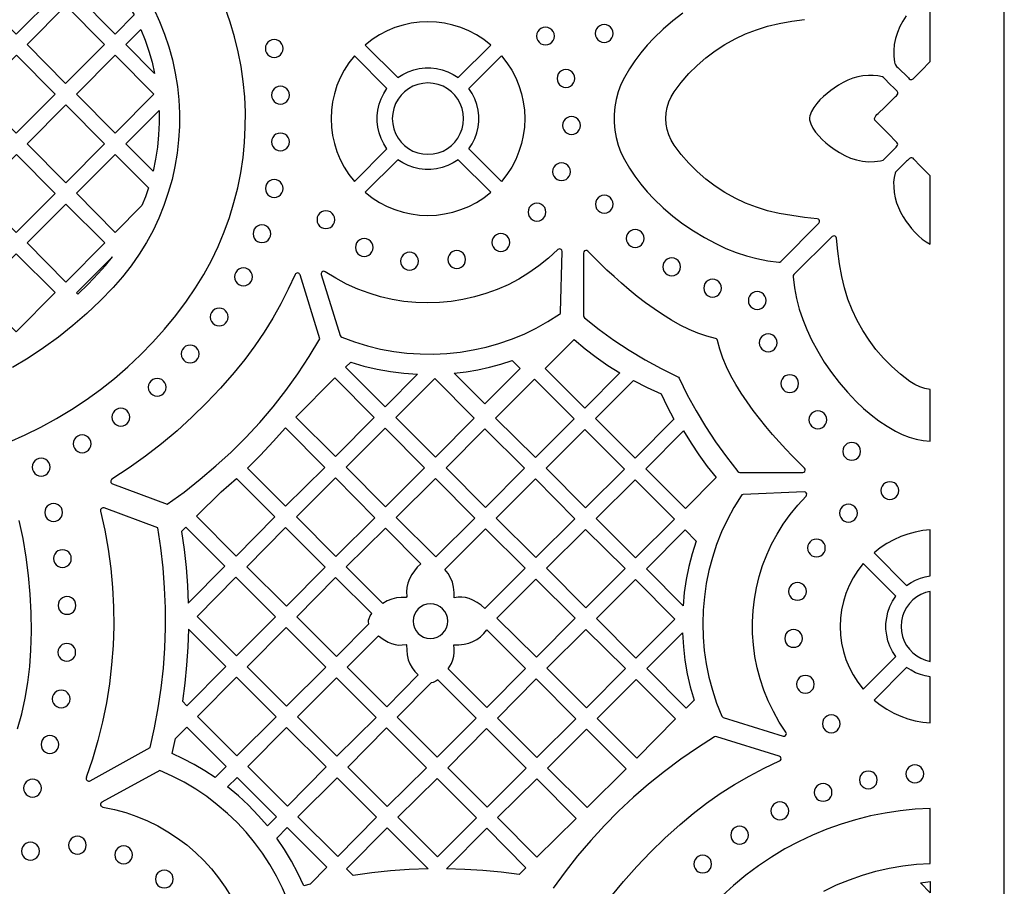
# Model space of a CAD drawing. Header units: millimetres. Extents: x -1176 to 822, y -1617 to -119.
# Tile 106 of 119: x 636 to 822, y -1012 to -849. Entities that reach past the tile are written whole.
import ezdxf

# ---------------------------------------------------------------- set-up
doc = ezdxf.new("R2010")
doc.units = ezdxf.units.MM
doc.layers.add('pattern', color=5, linetype='Continuous', true_color=0x0000ff)

msp = doc.modelspace()

# ---------------------------------------------------------------- linework, layer by layer
at = {"layer": 'pattern'}
for points in [[(-1176, -1616.8), (822, -1616.8), (822, -118.96), (-1176, -118.96)], [(627.84, -843.86), (635.18, -836.49), (642.48, -843.89), (635.14, -851.26)], [(651.46, -838.91), (652.83, -840.55), (654.11, -842.24), (655.3, -843.98), (656.4, -845.78), (657.42, -847.66), (653.83, -851.26), (646.53, -843.86)], [(644.53, -845.88), (651.83, -853.27), (644.48, -860.64), (637.18, -853.24)], [(707.29, -859.51), (708.25, -858.89), (709.25, -858.39), (710.3, -858.02), (711.37, -857.77), (712.46, -857.65), (713.55, -857.65), (714.64, -857.77), (715.71, -858.02), (716.76, -858.39), (717.76, -858.89), (718.72, -859.51), (724.88, -853.34), (723.56, -852.32), (722.18, -851.43), (720.74, -850.68), (719.25, -850.06), (717.72, -849.58), (716.16, -849.24), (714.59, -849.03), (713.01, -848.97), (711.42, -849.03), (709.85, -849.24), (708.29, -849.58), (706.76, -850.06), (705.27, -850.68), (703.83, -851.43), (702.45, -852.32), (701.13, -853.34)], [(661.31, -858.75), (655.88, -853.24), (658.71, -850.4), (659.52, -852.44), (660.23, -854.51), (660.82, -856.61)], [(733.54, -851.64), (733.6, -852.09), (733.77, -852.49), (734.03, -852.83), (734.37, -853.1), (734.78, -853.27), (735.23, -853.33), (735.67, -853.27), (736.07, -853.1), (736.42, -852.83), (736.68, -852.49), (736.85, -852.09), (736.91, -851.64), (736.85, -851.19), (736.68, -850.79), (736.42, -850.45), (736.07, -850.19), (735.67, -850.02), (735.23, -849.96), (734.78, -850.02), (734.37, -850.19), (734.03, -850.45), (733.77, -850.79), (733.6, -851.19)], [(744.64, -851.16), (744.7, -851.61), (744.87, -852.01), (745.13, -852.35), (745.48, -852.61), (745.88, -852.78), (746.33, -852.84), (746.77, -852.78), (747.18, -852.61), (747.52, -852.35), (747.78, -852.01), (747.95, -851.61), (748.01, -851.16), (747.95, -850.71), (747.78, -850.31), (747.52, -849.97), (747.18, -849.7), (746.77, -849.53), (746.33, -849.47), (745.88, -849.53), (745.48, -849.7), (745.13, -849.97), (744.87, -850.31), (744.7, -850.71)], [(682.25, -854), (682.31, -854.45), (682.48, -854.85), (682.75, -855.19), (683.09, -855.46), (683.49, -855.63), (683.94, -855.69), (684.39, -855.63), (684.79, -855.46), (685.13, -855.19), (685.39, -854.85), (685.57, -854.45), (685.63, -854), (685.57, -853.55), (685.39, -853.15), (685.13, -852.81), (684.79, -852.55), (684.39, -852.38), (683.94, -852.32), (683.49, -852.38), (683.09, -852.55), (682.75, -852.81), (682.48, -853.15), (682.31, -853.55)], [(635.14, -870.03), (627.84, -862.63), (635.18, -855.26), (642.48, -862.66)], [(653.88, -855.26), (661.18, -862.66), (653.83, -870.03), (646.53, -862.63)], [(699.09, -879.14), (705.25, -872.97), (704.63, -872.02), (704.14, -871.01), (703.76, -869.97), (703.52, -868.9), (703.39, -867.81), (703.39, -866.71), (703.52, -865.63), (703.76, -864.55), (704.14, -863.51), (704.63, -862.51), (705.25, -861.55), (699.09, -855.39), (698.06, -856.71), (697.17, -858.09), (696.42, -859.53), (695.8, -861.02), (695.32, -862.55), (694.98, -864.1), (694.78, -865.68), (694.71, -867.26), (694.78, -868.85), (694.98, -870.42), (695.32, -871.98), (695.8, -873.5), (696.42, -874.99), (697.17, -876.44), (698.06, -877.82)], [(720.76, -872.97), (721.38, -872.02), (721.88, -871.01), (722.25, -869.97), (722.5, -868.9), (722.62, -867.81), (722.62, -866.72), (722.5, -865.63), (722.25, -864.56), (721.88, -863.51), (721.38, -862.51), (720.76, -861.55), (726.93, -855.39), (727.95, -856.7), (728.84, -858.09), (729.59, -859.53), (730.21, -861.02), (730.69, -862.55), (731.03, -864.1), (731.24, -865.68), (731.3, -867.26), (731.24, -868.85), (731.03, -870.42), (730.69, -871.98), (730.21, -873.5), (729.59, -874.99), (728.84, -876.44), (727.95, -877.82), (726.93, -879.14)], [(737.42, -859.67), (737.48, -860.12), (737.65, -860.52), (737.91, -860.86), (738.25, -861.13), (738.65, -861.3), (739.1, -861.36), (739.55, -861.3), (739.95, -861.13), (740.29, -860.86), (740.55, -860.52), (740.73, -860.12), (740.79, -859.67), (740.73, -859.22), (740.55, -858.82), (740.29, -858.48), (739.95, -858.22), (739.55, -858.05), (739.1, -857.99), (738.65, -858.05), (738.25, -858.22), (737.91, -858.48), (737.65, -858.82), (737.48, -859.22)], [(797.69, -867.77), (797.5, -867.52), (797.46, -867.26), (797.55, -866.96), (797.72, -866.71), (797.92, -866.5), (798.14, -866.31), (799.39, -865.07), (800.64, -863.83), (801.27, -863.21), (801.43, -863.07), (801.6, -862.93), (801.75, -862.77), (801.85, -862.55), (801.84, -862.32), (801.72, -862.09), (801.54, -861.87), (801.35, -861.69), (801.2, -861.55), (800.31, -860.66), (799.43, -859.76), (799.29, -859.61), (799.14, -859.46), (798.95, -859.36), (798.08, -859.18), (797.21, -859.1), (796.33, -859.1), (795.27, -859.19), (794.28, -859.37), (793.33, -859.63), (792.42, -859.99), (791.54, -860.42), (790.67, -860.92), (789.8, -861.49), (789.16, -861.95), (788.49, -862.48), (787.8, -863.08), (787.14, -863.73), (786.53, -864.42), (785.99, -865.16), (785.55, -865.92), (785.23, -866.7), (785.16, -867.12), (785.17, -867.51), (785.26, -867.88), (785.4, -868.27), (785.79, -869.06), (786.3, -869.82), (786.9, -870.54), (787.56, -871.21), (788.23, -871.82), (788.89, -872.36), (789.81, -873.04), (790.8, -873.68), (791.85, -874.24), (792.93, -874.71), (794.06, -875.08), (795.2, -875.32), (796.32, -875.42), (797.45, -875.39), (798.57, -875.24), (798.83, -875.19), (799.08, -875.09), (799.35, -874.87), (799.59, -874.61), (799.82, -874.36), (801.29, -872.88), (801.52, -872.65), (801.7, -872.47), (801.82, -872.3), (801.86, -872.14), (801.82, -871.96), (801.69, -871.75), (801.45, -871.49), (800.2, -870.25)], [(683.43, -862.82), (683.49, -863.26), (683.66, -863.67), (683.92, -864.01), (684.26, -864.27), (684.66, -864.44), (685.11, -864.5), (685.56, -864.44), (685.96, -864.27), (686.3, -864.01), (686.57, -863.67), (686.74, -863.26), (686.8, -862.82), (686.74, -862.37), (686.57, -861.96), (686.3, -861.62), (685.96, -861.36), (685.56, -861.19), (685.11, -861.13), (684.66, -861.19), (684.26, -861.36), (683.92, -861.62), (683.66, -861.96), (683.49, -862.37)], [(706.26, -867.26), (706.34, -868.26), (706.55, -869.21), (706.89, -870.1), (707.35, -870.93), (707.92, -871.69), (708.58, -872.35), (709.34, -872.92), (710.16, -873.38), (711.06, -873.72), (712.01, -873.93), (713.01, -874), (714, -873.93), (714.95, -873.72), (715.85, -873.38), (716.68, -872.92), (717.43, -872.35), (718.09, -871.69), (718.66, -870.93), (719.12, -870.1), (719.46, -869.21), (719.67, -868.26), (719.75, -867.26), (719.67, -866.27), (719.46, -865.32), (719.12, -864.42), (718.66, -863.59), (718.09, -862.84), (717.43, -862.17), (716.68, -861.61), (715.85, -861.15), (714.95, -860.81), (714, -860.59), (713.01, -860.52), (712.01, -860.59), (711.06, -860.81), (710.16, -861.15), (709.34, -861.61), (708.58, -862.17), (707.92, -862.84), (707.35, -863.59), (706.89, -864.42), (706.55, -865.32), (706.34, -866.27)], [(651.83, -872.04), (644.49, -879.41), (637.18, -872.01), (644.53, -864.64)], [(661.01, -877.2), (655.87, -872), (662.14, -865.71), (662.17, -868.05), (662.07, -870.35), (661.84, -872.64), (661.49, -874.92)], [(738.47, -868.55), (738.53, -868.99), (738.7, -869.4), (738.96, -869.74), (739.3, -870), (739.71, -870.17), (740.16, -870.23), (740.6, -870.17), (741, -870), (741.35, -869.74), (741.61, -869.4), (741.78, -868.99), (741.84, -868.55), (741.78, -868.1), (741.61, -867.69), (741.35, -867.35), (741, -867.09), (740.6, -866.92), (740.16, -866.86), (739.71, -866.92), (739.3, -867.09), (738.96, -867.35), (738.7, -867.69), (738.53, -868.1)], [(683.43, -871.66), (683.49, -872.11), (683.66, -872.52), (683.92, -872.86), (684.26, -873.12), (684.66, -873.29), (685.11, -873.35), (685.56, -873.29), (685.96, -873.12), (686.3, -872.86), (686.57, -872.52), (686.74, -872.11), (686.8, -871.66), (686.74, -871.22), (686.57, -870.81), (686.3, -870.47), (685.96, -870.21), (685.56, -870.04), (685.11, -869.98), (684.66, -870.04), (684.26, -870.21), (683.92, -870.47), (683.66, -870.81), (683.49, -871.22)], [(635.18, -874.03), (642.48, -881.43), (635.14, -888.79), (627.84, -881.4)], [(660.15, -880.32), (659.57, -882.02), (658.92, -883.69), (653.84, -888.79), (646.53, -881.38), (653.84, -874.05)], [(701.13, -881.18), (702.45, -882.21), (703.83, -883.1), (705.27, -883.85), (706.76, -884.47), (708.29, -884.94), (709.85, -885.29), (711.42, -885.49), (713.01, -885.56), (714.59, -885.49), (716.16, -885.29), (717.72, -884.94), (719.25, -884.47), (720.74, -883.85), (722.18, -883.1), (723.56, -882.21), (724.88, -881.18), (718.72, -875.02), (717.76, -875.64), (716.76, -876.13), (715.71, -876.5), (714.64, -876.75), (713.55, -876.88), (712.46, -876.88), (711.37, -876.75), (710.3, -876.5), (709.26, -876.13), (708.25, -875.64), (707.29, -875.02)], [(808, -878.07), (807.04, -877.11), (805.8, -875.85), (805.18, -875.23), (805.04, -875.06), (804.9, -874.9), (804.74, -874.75), (804.53, -874.65), (804.3, -874.66), (804.06, -874.78), (803.85, -874.96), (803.66, -875.15), (803.52, -875.29), (802.63, -876.18), (801.74, -877.07), (801.58, -877.21), (801.44, -877.36), (801.34, -877.55), (801.15, -878.42), (801.07, -879.29), (801.08, -880.17), (801.16, -881.23), (801.34, -882.22), (801.61, -883.17), (801.96, -884.08), (802.39, -884.96), (802.89, -885.83), (803.46, -886.7), (803.93, -887.35), (804.47, -888.04), (805.09, -888.73), (805.75, -889.41), (806.47, -890.03), (807.22, -890.57), (808, -891)], [(736.58, -877.29), (736.64, -877.74), (736.81, -878.14), (737.08, -878.48), (737.42, -878.75), (737.82, -878.92), (738.27, -878.98), (738.72, -878.92), (739.12, -878.75), (739.46, -878.48), (739.72, -878.14), (739.89, -877.74), (739.95, -877.29), (739.89, -876.84), (739.72, -876.44), (739.46, -876.1), (739.12, -875.84), (738.72, -875.67), (738.27, -875.61), (737.82, -875.67), (737.42, -875.84), (737.08, -876.1), (736.81, -876.44), (736.64, -876.84)], [(682.26, -880.47), (682.32, -880.92), (682.49, -881.32), (682.75, -881.66), (683.1, -881.93), (683.5, -882.1), (683.95, -882.16), (684.39, -882.1), (684.8, -881.93), (685.14, -881.66), (685.4, -881.32), (685.57, -880.92), (685.63, -880.47), (685.57, -880.02), (685.4, -879.62), (685.14, -879.28), (684.8, -879.02), (684.39, -878.85), (683.95, -878.78), (683.5, -878.85), (683.1, -879.02), (682.75, -879.28), (682.49, -879.62), (682.32, -880.02)], [(744.67, -883.44), (744.73, -883.89), (744.9, -884.29), (745.16, -884.64), (745.5, -884.9), (745.9, -885.07), (746.35, -885.13), (746.8, -885.07), (747.2, -884.9), (747.54, -884.64), (747.8, -884.29), (747.97, -883.89), (748.04, -883.44), (747.97, -882.99), (747.8, -882.59), (747.54, -882.25), (747.2, -881.99), (746.8, -881.82), (746.35, -881.76), (745.9, -881.82), (745.5, -881.99), (745.16, -882.25), (744.9, -882.59), (744.73, -882.99)], [(644.49, -883.43), (651.87, -890.77), (644.49, -898.17), (637.18, -890.77)], [(731.94, -884.94), (732, -885.39), (732.17, -885.79), (732.43, -886.13), (732.77, -886.39), (733.18, -886.56), (733.62, -886.62), (734.07, -886.56), (734.47, -886.39), (734.82, -886.13), (735.08, -885.79), (735.25, -885.39), (735.31, -884.94), (735.25, -884.49), (735.08, -884.09), (734.82, -883.75), (734.47, -883.48), (734.07, -883.31), (733.62, -883.25), (733.18, -883.31), (732.77, -883.48), (732.43, -883.75), (732.17, -884.09), (732, -884.49)], [(692.02, -886.37), (692.08, -886.82), (692.25, -887.22), (692.51, -887.56), (692.86, -887.83), (693.26, -887.99), (693.71, -888.06), (694.15, -887.99), (694.56, -887.83), (694.9, -887.56), (695.16, -887.22), (695.33, -886.82), (695.39, -886.37), (695.33, -885.92), (695.16, -885.52), (694.9, -885.18), (694.56, -884.91), (694.15, -884.74), (693.71, -884.68), (693.26, -884.74), (692.86, -884.91), (692.51, -885.18), (692.25, -885.52), (692.08, -885.92)], [(679.92, -889.02), (679.98, -889.46), (680.15, -889.87), (680.42, -890.21), (680.76, -890.47), (681.16, -890.64), (681.61, -890.7), (682.06, -890.64), (682.46, -890.47), (682.8, -890.21), (683.06, -889.87), (683.23, -889.46), (683.29, -889.02), (683.23, -888.57), (683.06, -888.16), (682.8, -887.82), (682.46, -887.56), (682.06, -887.39), (681.61, -887.33), (681.16, -887.39), (680.76, -887.56), (680.42, -887.82), (680.15, -888.16), (679.98, -888.57)], [(699.28, -891.62), (699.34, -892.06), (699.51, -892.47), (699.77, -892.81), (700.11, -893.07), (700.52, -893.24), (700.96, -893.3), (701.41, -893.24), (701.81, -893.07), (702.15, -892.81), (702.42, -892.47), (702.59, -892.06), (702.65, -891.62), (702.59, -891.17), (702.42, -890.76), (702.15, -890.42), (701.81, -890.16), (701.41, -889.99), (700.96, -889.93), (700.52, -889.99), (700.11, -890.16), (699.77, -890.42), (699.51, -890.76), (699.34, -891.17)], [(725.1, -890.66), (725.16, -891.11), (725.33, -891.51), (725.59, -891.85), (725.94, -892.12), (726.34, -892.29), (726.79, -892.35), (727.23, -892.29), (727.64, -892.12), (727.98, -891.85), (728.24, -891.51), (728.41, -891.11), (728.47, -890.66), (728.41, -890.21), (728.24, -889.81), (727.98, -889.47), (727.64, -889.2), (727.23, -889.03), (726.79, -888.97), (726.34, -889.03), (725.94, -889.2), (725.59, -889.47), (725.33, -889.81), (725.16, -890.21)], [(750.51, -889.92), (750.57, -890.36), (750.74, -890.77), (751, -891.11), (751.34, -891.37), (751.74, -891.54), (752.19, -891.6), (752.64, -891.54), (753.04, -891.37), (753.38, -891.11), (753.65, -890.77), (753.82, -890.36), (753.88, -889.92), (753.82, -889.47), (753.65, -889.06), (753.38, -888.72), (753.04, -888.46), (752.64, -888.29), (752.19, -888.23), (751.74, -888.29), (751.34, -888.46), (751, -888.72), (750.74, -889.06), (750.57, -889.47)], [(808, -918.46), (806.99, -918.26), (806.01, -917.94), (805.07, -917.5), (804.16, -916.94), (802.39, -915.6), (800.73, -914.14), (799.17, -912.58), (797.73, -910.92), (796.42, -909.17), (795.22, -907.33), (794.15, -905.41), (793.22, -903.42), (792.43, -901.37), (791.77, -899.26), (791.26, -897.09), (790.83, -894.7), (790.5, -892.3), (790.26, -889.88), (790.19, -889.67), (790.04, -889.51), (789.84, -889.44), (789.63, -889.46), (789.44, -889.57), (782.18, -896.75), (782.06, -896.93), (782.04, -897.14), (782.32, -899.24), (782.71, -901.28), (783.23, -903.28), (783.88, -905.23), (784.65, -907.16), (785.55, -909.08), (786.71, -911.23), (787.96, -913.29), (789.31, -915.26), (790.76, -917.17), (792.33, -919), (794.01, -920.77), (795.37, -922.07), (796.79, -923.27), (798.27, -924.38), (799.82, -925.4), (801.45, -926.35), (802.71, -926.96), (803.99, -927.46), (805.31, -927.84), (806.65, -928.11), (808, -928.27)], [(696.69, -908.56), (699.11, -909.46), (701.56, -910.22), (704.03, -910.82), (706.53, -911.28), (709.03, -911.59), (711.55, -911.76), (714.07, -911.79), (716.58, -911.67), (719.07, -911.41), (721.55, -911), (724.01, -910.46), (726.43, -909.77), (728.82, -908.94), (731.17, -907.98), (733.46, -906.87), (735.7, -905.63), (737.88, -904.25), (738.04, -904.09), (738.09, -903.87), (738.36, -892.39), (738.31, -892.15), (738.17, -891.99), (737.97, -891.9), (737.75, -891.91), (737.54, -892.03), (735.81, -893.63), (734, -895.09), (732.11, -896.42), (730.16, -897.61), (728.14, -898.66), (726.07, -899.57), (723.96, -900.34), (721.8, -900.98), (719.62, -901.47), (717.41, -901.83), (715.18, -902.04), (712.94, -902.11), (710.7, -902.03), (708.47, -901.82), (706.25, -901.45), (704.04, -900.95), (701.86, -900.29), (699.72, -899.49), (697.61, -898.55), (695.56, -897.45), (693.56, -896.21), (693.32, -896.13), (693.1, -896.17), (692.92, -896.3), (692.82, -896.51), (692.83, -896.75), (696.41, -908.26), (696.51, -908.45)], [(635.14, -892.82), (642.52, -900.15), (635.14, -907.56), (627.83, -900.15)], [(653.32, -893.4), (646.53, -900.22), (646.77, -900.45), (648.74, -898.55), (650.65, -896.57), (652.02, -895.02)], [(707.83, -894.21), (707.89, -894.66), (708.06, -895.06), (708.33, -895.4), (708.67, -895.67), (709.07, -895.84), (709.52, -895.9), (709.97, -895.84), (710.37, -895.67), (710.71, -895.4), (710.97, -895.06), (711.14, -894.66), (711.2, -894.21), (711.14, -893.76), (710.97, -893.36), (710.71, -893.02), (710.37, -892.75), (709.97, -892.58), (709.52, -892.52), (709.07, -892.58), (708.67, -892.75), (708.33, -893.02), (708.06, -893.36), (707.89, -893.76)], [(716.76, -893.9), (716.82, -894.34), (716.99, -894.75), (717.26, -895.09), (717.6, -895.35), (718, -895.52), (718.45, -895.58), (718.9, -895.52), (719.3, -895.35), (719.64, -895.09), (719.9, -894.75), (720.07, -894.34), (720.13, -893.9), (720.07, -893.45), (719.9, -893.05), (719.64, -892.7), (719.3, -892.44), (718.9, -892.27), (718.45, -892.21), (718, -892.27), (717.6, -892.44), (717.26, -892.7), (716.99, -893.05), (716.82, -893.45)], [(742.42, -904.55), (742.46, -904.76), (742.59, -904.93), (745.35, -907.11), (748.18, -909.15), (751.07, -911.06), (754.05, -912.85), (757.11, -914.52), (760.27, -916.07), (760.4, -916.17), (760.5, -916.3), (762.05, -919.46), (763.71, -922.52), (765.5, -925.5), (767.41, -928.39), (769.46, -931.22), (771.63, -933.98), (771.8, -934.12), (772.01, -934.16), (783.88, -934.16), (784.11, -934.1), (784.28, -933.95), (784.36, -933.75), (784.35, -933.53), (784.22, -933.33), (783.09, -932.21), (781.91, -931.01), (780.69, -929.73), (779.44, -928.38), (778.18, -926.97), (776.93, -925.5), (775.7, -923.98), (774.49, -922.42), (773.34, -920.82), (772.24, -919.19), (771.22, -917.54), (770.29, -915.88), (769.47, -914.2), (768.76, -912.53), (768.18, -910.85), (767.75, -909.19), (767.68, -909.01), (767.56, -908.89), (767.38, -908.82), (765.72, -908.39), (764.05, -907.81), (762.37, -907.1), (760.7, -906.28), (759.03, -905.35), (757.38, -904.32), (755.75, -903.23), (754.15, -902.07), (752.59, -900.87), (751.07, -899.63), (749.6, -898.38), (748.19, -897.12), (746.84, -895.88), (745.57, -894.65), (744.37, -893.47), (743.25, -892.34), (743.05, -892.22), (742.83, -892.2), (742.63, -892.28), (742.48, -892.45), (742.42, -892.68)], [(757.41, -895.28), (757.47, -895.73), (757.64, -896.13), (757.91, -896.48), (758.25, -896.74), (758.65, -896.91), (759.1, -896.97), (759.55, -896.91), (759.95, -896.74), (760.29, -896.48), (760.55, -896.13), (760.72, -895.73), (760.78, -895.28), (760.72, -894.83), (760.55, -894.43), (760.29, -894.09), (759.95, -893.83), (759.55, -893.66), (759.1, -893.6), (758.65, -893.66), (758.25, -893.83), (757.91, -894.09), (757.64, -894.43), (757.47, -894.83)], [(676.42, -897.18), (676.48, -897.63), (676.65, -898.03), (676.91, -898.37), (677.25, -898.64), (677.65, -898.81), (678.1, -898.87), (678.55, -898.81), (678.95, -898.64), (679.29, -898.37), (679.56, -898.03), (679.73, -897.63), (679.79, -897.18), (679.73, -896.73), (679.56, -896.33), (679.29, -895.99), (678.95, -895.73), (678.55, -895.56), (678.1, -895.5), (677.65, -895.56), (677.25, -895.73), (676.91, -895.99), (676.65, -896.33), (676.48, -896.73)], [(765.15, -899.31), (765.21, -899.76), (765.38, -900.16), (765.64, -900.5), (765.98, -900.76), (766.38, -900.93), (766.83, -900.99), (767.28, -900.93), (767.68, -900.76), (768.02, -900.5), (768.29, -900.16), (768.46, -899.76), (768.52, -899.31), (768.46, -898.86), (768.29, -898.46), (768.02, -898.12), (767.68, -897.85), (767.28, -897.68), (766.83, -897.62), (766.38, -897.68), (765.98, -897.85), (765.64, -898.12), (765.38, -898.46), (765.21, -898.86)], [(773.59, -901.65), (773.65, -902.1), (773.82, -902.5), (774.08, -902.84), (774.42, -903.11), (774.83, -903.28), (775.28, -903.34), (775.72, -903.28), (776.12, -903.11), (776.47, -902.84), (776.73, -902.5), (776.9, -902.1), (776.96, -901.65), (776.9, -901.2), (776.73, -900.8), (776.47, -900.46), (776.12, -900.2), (775.72, -900.03), (775.28, -899.97), (774.83, -900.03), (774.42, -900.2), (774.08, -900.46), (773.82, -900.8), (773.65, -901.2)], [(671.84, -904.77), (671.9, -905.21), (672.07, -905.62), (672.33, -905.96), (672.67, -906.22), (673.08, -906.39), (673.52, -906.45), (673.97, -906.39), (674.37, -906.22), (674.72, -905.96), (674.98, -905.62), (675.15, -905.21), (675.21, -904.77), (675.15, -904.32), (674.98, -903.91), (674.72, -903.57), (674.37, -903.31), (673.97, -903.14), (673.52, -903.08), (673.08, -903.14), (672.67, -903.31), (672.33, -903.57), (672.07, -903.91), (671.9, -904.32)], [(775.66, -909.63), (775.72, -910.08), (775.89, -910.48), (776.15, -910.82), (776.5, -911.09), (776.9, -911.26), (777.35, -911.32), (777.79, -911.26), (778.2, -911.09), (778.54, -910.82), (778.8, -910.48), (778.97, -910.08), (779.03, -909.63), (778.97, -909.18), (778.8, -908.78), (778.54, -908.44), (778.2, -908.18), (777.79, -908.01), (777.35, -907.95), (776.9, -908.01), (776.5, -908.18), (776.15, -908.44), (775.89, -908.78), (775.72, -909.18)], [(666.34, -911.76), (666.4, -912.21), (666.57, -912.61), (666.84, -912.95), (667.18, -913.22), (667.58, -913.39), (668.03, -913.45), (668.48, -913.39), (668.88, -913.22), (669.22, -912.95), (669.49, -912.61), (669.65, -912.21), (669.72, -911.76), (669.65, -911.31), (669.49, -910.91), (669.22, -910.57), (668.88, -910.3), (668.48, -910.13), (668.03, -910.07), (667.58, -910.13), (667.18, -910.3), (666.84, -910.57), (666.57, -910.91), (666.4, -911.31)], [(749.31, -915.34), (742.67, -921.98), (735.19, -914.51), (740.64, -909.05), (742.71, -910.77), (744.84, -912.38), (747.04, -913.91)], [(698.41, -913.29), (700.9, -914.03), (703.39, -914.63), (705.91, -915.09), (708.46, -915.41), (711.05, -915.6), (704.88, -921.77), (697.44, -914.26)], [(717.99, -915.41), (720.24, -915.13), (722.45, -914.76), (724.63, -914.28), (726.8, -913.69), (728.95, -913), (730.46, -914.51), (723.77, -921.2)], [(779.74, -917.36), (779.8, -917.81), (779.97, -918.22), (780.23, -918.56), (780.57, -918.82), (780.97, -918.99), (781.42, -919.05), (781.87, -918.99), (782.27, -918.82), (782.61, -918.56), (782.88, -918.22), (783.04, -917.81), (783.1, -917.36), (783.04, -916.92), (782.88, -916.51), (782.61, -916.17), (782.27, -915.91), (781.87, -915.74), (781.42, -915.68), (780.97, -915.74), (780.57, -915.91), (780.23, -916.17), (779.97, -916.51), (779.8, -916.92)], [(660.12, -918.06), (660.18, -918.51), (660.35, -918.91), (660.62, -919.25), (660.96, -919.51), (661.36, -919.68), (661.81, -919.74), (662.26, -919.68), (662.66, -919.51), (663, -919.25), (663.26, -918.91), (663.43, -918.51), (663.5, -918.06), (663.43, -917.61), (663.26, -917.21), (663, -916.87), (662.66, -916.6), (662.26, -916.43), (661.81, -916.37), (661.36, -916.43), (660.96, -916.6), (660.62, -916.87), (660.35, -917.21), (660.18, -917.61)], [(688, -923.69), (695.41, -916.28), (702.85, -923.79), (695.51, -931.13)], [(714.41, -931.24), (706.9, -923.79), (714.31, -916.39), (721.75, -923.9)], [(733.17, -916.53), (740.65, -924.01), (733.31, -931.34), (725.8, -923.9)], [(759.51, -924.08), (752.17, -931.48), (744.66, -923.96), (751.89, -916.8), (754.48, -918.11), (757.12, -919.3), (758.27, -921.71)], [(653.25, -923.72), (653.31, -924.17), (653.48, -924.57), (653.74, -924.91), (654.08, -925.17), (654.49, -925.34), (654.93, -925.4), (655.38, -925.34), (655.78, -925.17), (656.13, -924.91), (656.39, -924.57), (656.56, -924.17), (656.62, -923.72), (656.56, -923.27), (656.39, -922.87), (656.13, -922.53), (655.78, -922.26), (655.38, -922.09), (654.93, -922.03), (654.49, -922.09), (654.08, -922.26), (653.74, -922.53), (653.48, -922.87), (653.31, -923.27)], [(785.06, -924.2), (785.12, -924.65), (785.29, -925.05), (785.56, -925.39), (785.9, -925.65), (786.3, -925.82), (786.75, -925.89), (787.2, -925.82), (787.6, -925.65), (787.94, -925.39), (788.2, -925.05), (788.37, -924.65), (788.43, -924.2), (788.37, -923.75), (788.2, -923.35), (787.94, -923.01), (787.6, -922.74), (787.2, -922.57), (786.75, -922.51), (786.3, -922.57), (785.9, -922.74), (785.56, -923.01), (785.29, -923.35), (785.12, -923.75)], [(645.93, -928.73), (645.99, -929.18), (646.16, -929.58), (646.42, -929.92), (646.76, -930.19), (647.16, -930.36), (647.61, -930.42), (648.06, -930.36), (648.46, -930.19), (648.8, -929.92), (649.07, -929.58), (649.24, -929.18), (649.3, -928.73), (649.24, -928.28), (649.07, -927.88), (648.8, -927.54), (648.46, -927.28), (648.06, -927.1), (647.61, -927.04), (647.16, -927.1), (646.76, -927.28), (646.42, -927.54), (646.16, -927.88), (645.99, -928.28)], [(678.88, -933.33), (681.35, -930.87), (683.74, -928.32), (686.04, -925.7), (693.47, -933.21), (686.08, -940.53)], [(704.91, -925.78), (712.35, -933.29), (704.98, -940.67), (697.54, -933.15)], [(716.44, -933.26), (723.78, -925.92), (731.29, -933.36), (723.88, -940.77)], [(735.34, -933.36), (742.67, -926.03), (750.15, -933.51), (742.78, -940.87)], [(761.33, -926.3), (762.75, -928.59), (764.24, -930.82), (765.82, -933), (767.48, -935.12), (761.68, -940.97), (754.2, -933.5)], [(791.45, -930.17), (791.51, -930.62), (791.68, -931.02), (791.94, -931.36), (792.28, -931.62), (792.69, -931.79), (793.14, -931.85), (793.58, -931.79), (793.99, -931.62), (794.33, -931.36), (794.59, -931.02), (794.76, -930.62), (794.82, -930.17), (794.76, -929.72), (794.59, -929.32), (794.33, -928.97), (793.99, -928.71), (793.58, -928.54), (793.14, -928.48), (792.69, -928.54), (792.28, -928.71), (791.94, -928.97), (791.68, -929.32), (791.51, -929.72)], [(638.17, -933.14), (638.23, -933.59), (638.4, -933.99), (638.66, -934.33), (639, -934.6), (639.41, -934.77), (639.85, -934.83), (640.3, -934.77), (640.71, -934.6), (641.05, -934.33), (641.31, -933.99), (641.48, -933.59), (641.54, -933.14), (641.48, -932.69), (641.31, -932.29), (641.05, -931.95), (640.71, -931.69), (640.3, -931.52), (639.85, -931.46), (639.41, -931.52), (639, -931.69), (638.66, -931.95), (638.4, -932.29), (638.23, -932.69)], [(676.78, -935.28), (684.05, -942.55), (676.72, -949.96), (669.2, -942.45), (673.87, -937.83)], [(695.58, -950.03), (688.12, -942.57), (695.51, -935.18), (702.97, -942.71)], [(707, -942.69), (714.42, -935.28), (721.86, -942.79), (714.51, -950.13)], [(733.42, -950.23), (725.91, -942.79), (733.32, -935.39), (740.76, -942.9)], [(752.18, -935.53), (759.63, -942.98), (752.28, -950.33), (744.82, -942.88)], [(798.67, -937.59), (798.73, -938.04), (798.9, -938.44), (799.17, -938.78), (799.51, -939.05), (799.91, -939.22), (800.36, -939.28), (800.81, -939.22), (801.21, -939.05), (801.55, -938.78), (801.81, -938.44), (801.98, -938.04), (802.04, -937.59), (801.98, -937.14), (801.81, -936.74), (801.55, -936.4), (801.21, -936.14), (800.81, -935.97), (800.36, -935.91), (799.91, -935.97), (799.51, -936.14), (799.17, -936.4), (798.9, -936.74), (798.73, -937.14)], [(772.22, -938.57), (770.85, -940.79), (769.62, -943.07), (768.54, -945.4), (767.6, -947.79), (766.8, -950.21), (766.14, -952.67), (765.63, -955.16), (765.27, -957.67), (765.04, -960.2), (764.97, -962.74), (765.04, -965.28), (765.26, -967.81), (765.62, -970.34), (766.13, -972.85), (766.79, -975.34), (767.6, -977.8), (768.56, -980.22), (768.68, -980.39), (768.86, -980.48), (780.17, -983.99), (780.42, -984), (780.62, -983.9), (780.76, -983.71), (780.79, -983.49), (780.71, -983.25), (779.45, -981.34), (778.33, -979.37), (777.36, -977.35), (776.52, -975.29), (775.82, -973.2), (775.26, -971.08), (774.83, -968.93), (774.54, -966.77), (774.39, -964.6), (774.37, -962.43), (774.49, -960.27), (774.74, -958.11), (775.12, -955.98), (775.64, -953.86), (776.29, -951.78), (777.07, -949.74), (777.98, -947.74), (779.03, -945.8), (780.2, -943.91), (781.51, -942.09), (782.94, -940.33), (784.5, -938.66), (784.62, -938.45), (784.63, -938.23), (784.54, -938.03), (784.37, -937.89), (784.13, -937.84), (772.6, -938.35), (772.38, -938.41)], [(640.53, -941.71), (640.59, -942.16), (640.76, -942.56), (641.02, -942.9), (641.36, -943.17), (641.76, -943.34), (642.21, -943.4), (642.66, -943.34), (643.06, -943.17), (643.4, -942.9), (643.67, -942.56), (643.84, -942.16), (643.9, -941.71), (643.84, -941.26), (643.67, -940.86), (643.4, -940.52), (643.06, -940.25), (642.66, -940.09), (642.21, -940.03), (641.76, -940.09), (641.36, -940.25), (641.02, -940.52), (640.76, -940.86), (640.59, -941.26)], [(790.84, -941.85), (790.9, -942.3), (791.07, -942.7), (791.33, -943.05), (791.67, -943.31), (792.08, -943.48), (792.52, -943.54), (792.97, -943.48), (793.37, -943.31), (793.71, -943.05), (793.98, -942.7), (794.15, -942.3), (794.21, -941.85), (794.15, -941.4), (793.98, -941), (793.71, -940.66), (793.37, -940.4), (792.97, -940.23), (792.52, -940.17), (792.08, -940.23), (791.67, -940.4), (791.33, -940.66), (791.07, -941), (790.9, -941.4)], [(667.68, -958.9), (674.61, -951.9), (667.23, -944.52), (666.41, -945.35), (666.89, -948.72), (667.26, -952.1), (667.53, -955.5)], [(693.56, -952.05), (686.22, -959.46), (678.74, -951.99), (686.08, -944.58)], [(711.63, -951.45), (710.99, -952.07), (710.43, -952.74), (709.93, -953.47), (709.5, -954.25), (709.17, -955.08), (708.98, -955.89), (708.94, -956.73), (709.03, -957.61), (708.87, -957.77), (707.96, -957.78), (707.06, -957.88), (706.14, -958.1), (705.29, -958.44), (704.48, -958.92), (697.56, -952.01), (704.95, -944.7)], [(723.76, -959.89), (723.05, -959.28), (722.29, -958.75), (721.47, -958.3), (720.78, -958.01), (720.1, -957.82), (719.41, -957.73), (718.7, -957.75), (717.95, -957.86), (717.95, -956.85), (717.84, -955.86), (717.62, -954.91), (717.28, -954.05), (716.81, -953.26), (716.18, -952.51), (723.88, -944.82), (731.39, -952.26)], [(742.78, -944.92), (750.27, -952.34), (742.88, -959.73), (735.43, -952.27)], [(763.75, -947.13), (762.98, -949.53), (762.35, -951.95), (761.85, -954.38), (761.48, -956.85), (761.24, -959.36), (754.3, -952.36), (761.64, -945.02)], [(808, -945.01), (806.57, -945.16), (805.16, -945.42), (803.77, -945.8), (802.41, -946.29), (801.08, -946.88), (799.79, -947.59), (798.55, -948.41), (797.36, -949.35), (803.53, -955.51), (804.36, -954.96), (805.23, -954.51), (806.13, -954.15), (807.05, -953.89), (808, -953.71)], [(784.78, -948.44), (784.84, -948.89), (785.01, -949.29), (785.28, -949.63), (785.62, -949.9), (786.02, -950.07), (786.47, -950.13), (786.92, -950.07), (787.32, -949.9), (787.66, -949.63), (787.92, -949.29), (788.09, -948.89), (788.15, -948.44), (788.09, -947.99), (787.92, -947.59), (787.66, -947.25), (787.32, -946.98), (786.92, -946.82), (786.47, -946.75), (786.02, -946.82), (785.62, -946.98), (785.28, -947.25), (785.01, -947.59), (784.84, -947.99)], [(642.19, -950.44), (642.25, -950.89), (642.42, -951.29), (642.68, -951.63), (643.02, -951.9), (643.42, -952.07), (643.87, -952.13), (644.32, -952.07), (644.72, -951.9), (645.06, -951.63), (645.33, -951.29), (645.5, -950.89), (645.56, -950.44), (645.5, -949.99), (645.33, -949.59), (645.06, -949.25), (644.72, -948.99), (644.32, -948.82), (643.87, -948.76), (643.42, -948.82), (643.02, -948.99), (642.68, -949.25), (642.42, -949.59), (642.25, -949.99)], [(795.32, -975.14), (801.49, -968.98), (800.86, -968.02), (800.37, -967.02), (800, -965.97), (799.75, -964.9), (799.62, -963.81), (799.62, -962.72), (799.75, -961.63), (800, -960.56), (800.37, -959.51), (800.86, -958.51), (801.49, -957.55), (795.32, -951.39), (794.29, -952.71), (793.4, -954.09), (792.65, -955.54), (792.03, -957.02), (791.56, -958.55), (791.21, -960.11), (791.01, -961.68), (790.94, -963.27), (791.01, -964.85), (791.21, -966.42), (791.56, -967.98), (792.03, -969.51), (792.65, -970.99), (793.4, -972.44), (794.29, -973.82)], [(684.16, -961.45), (676.82, -968.86), (669.34, -961.38), (676.68, -953.97)], [(701.85, -962.75), (701.77, -962.41), (701.78, -962.08), (701.87, -961.75), (702.09, -961.28), (702.36, -960.85), (695.53, -954.03), (688.2, -961.44), (695.71, -968.95)], [(726.01, -961.69), (733.38, -954.32), (740.87, -961.73), (733.5, -969.11)], [(752.34, -969.27), (744.9, -961.76), (752.27, -954.38), (759.72, -961.89)], [(781.19, -956.65), (781.25, -957.1), (781.42, -957.5), (781.69, -957.84), (782.03, -958.1), (782.43, -958.27), (782.88, -958.33), (783.33, -958.27), (783.73, -958.1), (784.07, -957.84), (784.33, -957.5), (784.5, -957.1), (784.56, -956.65), (784.5, -956.2), (784.33, -955.8), (784.07, -955.46), (783.73, -955.19), (783.33, -955.02), (782.88, -954.96), (782.43, -955.02), (782.03, -955.19), (781.69, -955.46), (781.42, -955.8), (781.25, -956.2)], [(808, -956.64), (807.08, -956.87), (806.22, -957.23), (805.43, -957.7), (804.71, -958.27), (804.07, -958.93), (803.53, -959.67), (803.09, -960.49), (802.77, -961.36), (802.57, -962.29), (802.5, -963.27), (802.57, -964.24), (802.77, -965.17), (803.09, -966.04), (803.53, -966.86), (804.07, -967.6), (804.71, -968.26), (805.43, -968.83), (806.22, -969.3), (807.08, -969.65), (808, -969.89)], [(643.06, -959.3), (643.12, -959.75), (643.29, -960.15), (643.55, -960.49), (643.89, -960.75), (644.3, -960.92), (644.74, -960.98), (645.19, -960.92), (645.59, -960.75), (645.94, -960.49), (646.2, -960.15), (646.37, -959.75), (646.43, -959.3), (646.37, -958.85), (646.2, -958.45), (645.94, -958.11), (645.59, -957.84), (645.19, -957.67), (644.74, -957.61), (644.3, -957.67), (643.89, -957.84), (643.55, -958.11), (643.29, -958.45), (643.12, -958.85)], [(710.19, -962.26), (710.26, -962.92), (710.45, -963.54), (710.75, -964.09), (711.15, -964.58), (711.63, -964.98), (712.19, -965.28), (712.8, -965.47), (713.46, -965.54), (714.13, -965.47), (714.74, -965.28), (715.3, -964.98), (715.78, -964.58), (716.18, -964.09), (716.48, -963.54), (716.67, -962.92), (716.74, -962.26), (716.67, -961.6), (716.48, -960.99), (716.18, -960.43), (715.78, -959.95), (715.3, -959.55), (714.74, -959.25), (714.13, -959.06), (713.46, -958.99), (712.8, -959.06), (712.19, -959.25), (711.63, -959.55), (711.15, -959.95), (710.75, -960.43), (710.45, -960.99), (710.26, -961.6)], [(667.71, -963.8), (667.59, -967.22), (667.37, -970.62), (667.03, -974.02), (666.58, -977.42), (667.42, -978.26), (674.76, -970.85)], [(686.28, -978.32), (678.84, -970.88), (686.18, -963.47), (693.69, -970.98)], [(717.43, -970.27), (717.72, -969.58), (717.91, -968.89), (717.99, -968.2), (717.98, -967.5), (717.87, -966.75), (718.87, -966.75), (719.87, -966.64), (720.72, -966.44), (721.52, -966.13), (722.27, -965.72), (722.96, -965.21), (723.57, -964.61), (724.11, -963.93), (731.46, -971.22), (724.16, -978.6), (716.85, -971.29)], [(750.34, -971.24), (742.96, -978.68), (735.5, -971.15), (742.83, -963.82)], [(763.35, -977.23), (761.83, -978.74), (754.4, -971.25), (761.15, -964.51), (761.31, -967.11), (761.61, -969.67), (762.05, -972.21), (762.62, -974.72)], [(780.47, -965.54), (780.53, -965.98), (780.7, -966.39), (780.96, -966.73), (781.31, -966.99), (781.71, -967.16), (782.16, -967.22), (782.6, -967.16), (783.01, -966.99), (783.35, -966.73), (783.61, -966.39), (783.78, -965.98), (783.84, -965.54), (783.78, -965.09), (783.61, -964.69), (783.35, -964.34), (783.01, -964.08), (782.6, -963.91), (782.16, -963.85), (781.71, -963.91), (781.31, -964.08), (780.96, -964.34), (780.7, -964.69), (780.53, -965.09)], [(703.66, -965.07), (704.52, -965.7), (705.46, -966.22), (706.13, -966.51), (706.79, -966.69), (707.46, -966.79), (708.15, -966.78), (708.88, -966.69), (708.97, -966.78), (708.98, -967.73), (709.09, -968.67), (709.29, -969.57), (709.59, -970.37), (709.99, -971.11), (710.52, -971.78), (711.17, -972.43), (705.21, -978.45), (697.72, -970.95)], [(643.01, -968.16), (643.07, -968.61), (643.24, -969.01), (643.5, -969.35), (643.84, -969.61), (644.24, -969.78), (644.69, -969.84), (645.14, -969.78), (645.54, -969.61), (645.88, -969.35), (646.15, -969.01), (646.32, -968.61), (646.38, -968.16), (646.32, -967.71), (646.15, -967.31), (645.88, -966.97), (645.54, -966.7), (645.14, -966.53), (644.69, -966.47), (644.24, -966.53), (643.84, -966.7), (643.5, -966.97), (643.24, -967.31), (643.07, -967.71)], [(808, -972.81), (807.05, -972.64), (806.13, -972.38), (805.23, -972.02), (804.36, -971.57), (803.53, -971.02), (797.36, -977.18), (798.55, -978.12), (799.79, -978.94), (801.08, -979.65), (802.41, -980.24), (803.77, -980.73), (805.16, -981.11), (806.57, -981.37), (808, -981.52)], [(676.78, -972.87), (684.29, -980.38), (676.88, -987.72), (669.44, -980.28)], [(695.78, -987.82), (688.34, -980.38), (695.68, -972.97), (703.19, -980.48)], [(714.88, -973.37), (714.47, -973.65), (714.01, -973.86), (713.62, -973.95), (707.2, -980.44), (714.73, -987.96), (722.14, -980.63)], [(726.15, -980.59), (733.46, -973.2), (740.97, -980.71), (733.59, -988.02)], [(752.36, -973.3), (759.82, -980.75), (752.48, -988.16), (744.98, -980.67)], [(782.69, -974.21), (782.75, -974.66), (782.92, -975.06), (783.18, -975.41), (783.52, -975.67), (783.92, -975.84), (784.37, -975.9), (784.82, -975.84), (785.22, -975.67), (785.56, -975.41), (785.83, -975.06), (786, -974.66), (786.06, -974.21), (786, -973.77), (785.83, -973.36), (785.56, -973.02), (785.22, -972.76), (784.82, -972.59), (784.37, -972.53), (783.92, -972.59), (783.52, -972.76), (783.18, -973.02), (782.92, -973.36), (782.75, -973.77)], [(641.95, -976.99), (642.01, -977.44), (642.18, -977.84), (642.45, -978.18), (642.79, -978.44), (643.19, -978.61), (643.64, -978.67), (644.09, -978.61), (644.49, -978.44), (644.83, -978.18), (645.09, -977.84), (645.26, -977.44), (645.32, -976.99), (645.26, -976.54), (645.09, -976.14), (644.83, -975.8), (644.49, -975.53), (644.09, -975.36), (643.64, -975.3), (643.19, -975.36), (642.79, -975.53), (642.45, -975.8), (642.18, -976.14), (642.01, -976.54)], [(787.59, -981.68), (787.65, -982.13), (787.83, -982.53), (788.09, -982.87), (788.43, -983.14), (788.83, -983.31), (789.28, -983.37), (789.73, -983.31), (790.13, -983.14), (790.47, -982.87), (790.73, -982.53), (790.9, -982.13), (790.96, -981.68), (790.9, -981.23), (790.73, -980.83), (790.47, -980.49), (790.13, -980.23), (789.73, -980.06), (789.28, -980), (788.83, -980.06), (788.43, -980.23), (788.09, -980.49), (787.83, -980.83), (787.65, -981.23)], [(672.77, -991.86), (670.81, -990.57), (668.81, -989.38), (666.74, -988.3), (664.62, -987.3), (665.28, -984.48), (667.41, -982.33), (674.85, -989.76)], [(678.95, -989.78), (686.28, -982.37), (693.76, -989.84), (686.42, -997.25)], [(712.7, -989.98), (705.28, -997.32), (697.85, -989.88), (705.19, -982.47)], [(724.08, -982.57), (731.56, -990.05), (724.23, -997.46), (716.75, -989.98)], [(735.63, -990.06), (742.98, -982.72), (750.47, -990.21), (743.09, -997.52)], [(639.83, -985.61), (639.89, -986.06), (640.06, -986.46), (640.32, -986.8), (640.66, -987.07), (641.06, -987.24), (641.51, -987.3), (641.96, -987.24), (642.36, -987.07), (642.7, -986.8), (642.97, -986.46), (643.14, -986.06), (643.2, -985.61), (643.14, -985.16), (642.97, -984.76), (642.7, -984.42), (642.36, -984.15), (641.96, -983.98), (641.51, -983.92), (641.06, -983.98), (640.66, -984.15), (640.32, -984.42), (640.06, -984.76), (639.89, -985.16)], [(803.4, -991.15), (803.46, -991.59), (803.63, -992), (803.9, -992.34), (804.24, -992.6), (804.64, -992.77), (805.09, -992.83), (805.54, -992.77), (805.94, -992.6), (806.28, -992.34), (806.54, -992), (806.71, -991.59), (806.77, -991.15), (806.71, -990.7), (806.54, -990.3), (806.28, -989.95), (805.94, -989.69), (805.54, -989.52), (805.09, -989.46), (804.64, -989.52), (804.24, -989.69), (803.9, -989.95), (803.63, -990.3), (803.46, -990.7)], [(636.53, -993.85), (636.59, -994.3), (636.76, -994.7), (637.03, -995.04), (637.37, -995.31), (637.77, -995.48), (638.22, -995.54), (638.66, -995.48), (639.07, -995.31), (639.41, -995.04), (639.67, -994.7), (639.84, -994.3), (639.9, -993.85), (639.84, -993.4), (639.67, -993), (639.41, -992.66), (639.07, -992.4), (638.66, -992.23), (638.22, -992.17), (637.77, -992.23), (637.37, -992.4), (637.03, -992.66), (636.76, -993), (636.59, -993.4)], [(675.11, -993.59), (676.9, -991.81), (684.37, -999.29), (682.65, -1001), (680.91, -998.99), (679.08, -997.08), (677.15, -995.29)], [(695.93, -1006.75), (688.41, -999.24), (695.82, -991.9), (703.26, -999.34)], [(714.72, -992), (722.16, -999.44), (714.83, -1006.86), (707.31, -999.34)], [(733.59, -992.08), (726.14, -999.38), (733.58, -1006.9), (741.03, -999.6)], [(794.6, -992.3), (794.66, -992.74), (794.83, -993.15), (795.09, -993.49), (795.44, -993.75), (795.84, -993.92), (796.29, -993.98), (796.73, -993.92), (797.14, -993.75), (797.48, -993.49), (797.74, -993.15), (797.91, -992.74), (797.97, -992.3), (797.91, -991.85), (797.74, -991.44), (797.48, -991.1), (797.14, -990.84), (796.73, -990.67), (796.29, -990.61), (795.84, -990.67), (795.44, -990.84), (795.09, -991.1), (794.83, -991.44), (794.66, -991.85)], [(786.04, -994.65), (786.1, -995.1), (786.27, -995.5), (786.53, -995.84), (786.87, -996.1), (787.27, -996.27), (787.72, -996.33), (788.17, -996.27), (788.57, -996.1), (788.91, -995.84), (789.18, -995.5), (789.35, -995.1), (789.41, -994.65), (789.35, -994.2), (789.18, -993.8), (788.91, -993.46), (788.57, -993.19), (788.17, -993.02), (787.72, -992.96), (787.27, -993.02), (786.87, -993.19), (786.53, -993.46), (786.27, -993.8), (786.1, -994.2)], [(777.87, -998.15), (777.93, -998.6), (778.1, -999), (778.37, -999.34), (778.71, -999.61), (779.11, -999.78), (779.56, -999.84), (780.01, -999.78), (780.41, -999.61), (780.75, -999.34), (781.01, -999), (781.18, -998.6), (781.24, -998.15), (781.18, -997.7), (781.01, -997.3), (780.75, -996.96), (780.41, -996.69), (780.01, -996.52), (779.56, -996.46), (779.11, -996.52), (778.71, -996.69), (778.37, -996.96), (778.1, -997.3), (777.93, -997.7)], [(690.74, -1011.98), (689.52, -1012.29), (688.42, -1009.93), (687.2, -1007.65), (685.86, -1005.44), (684.4, -1003.29), (686.38, -1001.29), (693.89, -1008.8)], [(713.03, -1009.11), (709.47, -1009.24), (705.93, -1009.5), (702.39, -1009.87), (698.87, -1010.37), (697.62, -1009.12), (705.29, -1001.37)], [(730.27, -1010.18), (726.84, -1009.74), (723.41, -1009.41), (719.97, -1009.2), (716.52, -1009.1), (724.12, -1001.42), (731.54, -1008.92)], [(770.26, -1002.72), (770.32, -1003.17), (770.49, -1003.58), (770.75, -1003.92), (771.1, -1004.18), (771.5, -1004.35), (771.95, -1004.41), (772.39, -1004.35), (772.8, -1004.18), (773.14, -1003.92), (773.4, -1003.58), (773.57, -1003.17), (773.63, -1002.72), (773.57, -1002.28), (773.4, -1001.87), (773.14, -1001.53), (772.8, -1001.27), (772.39, -1001.1), (771.95, -1001.04), (771.5, -1001.1), (771.1, -1001.27), (770.75, -1001.53), (770.49, -1001.87), (770.32, -1002.28)], [(645.02, -1004.63), (645.08, -1005.08), (645.25, -1005.48), (645.51, -1005.83), (645.85, -1006.09), (646.26, -1006.26), (646.71, -1006.32), (647.15, -1006.26), (647.56, -1006.09), (647.9, -1005.83), (648.16, -1005.48), (648.33, -1005.08), (648.39, -1004.63), (648.33, -1004.18), (648.16, -1003.78), (647.9, -1003.44), (647.56, -1003.18), (647.15, -1003.01), (646.71, -1002.95), (646.26, -1003.01), (645.85, -1003.18), (645.51, -1003.44), (645.25, -1003.78), (645.08, -1004.18)], [(636.14, -1005.76), (636.2, -1006.21), (636.37, -1006.62), (636.63, -1006.96), (636.98, -1007.22), (637.38, -1007.39), (637.83, -1007.45), (638.27, -1007.39), (638.68, -1007.22), (639.02, -1006.96), (639.28, -1006.62), (639.45, -1006.21), (639.51, -1005.76), (639.45, -1005.32), (639.28, -1004.91), (639.02, -1004.57), (638.68, -1004.31), (638.27, -1004.14), (637.83, -1004.08), (637.38, -1004.14), (636.98, -1004.31), (636.63, -1004.57), (636.37, -1004.91), (636.2, -1005.32)], [(653.77, -1006.46), (653.83, -1006.91), (654, -1007.31), (654.26, -1007.65), (654.6, -1007.92), (655, -1008.09), (655.45, -1008.15), (655.9, -1008.09), (656.3, -1007.92), (656.64, -1007.65), (656.9, -1007.31), (657.07, -1006.91), (657.13, -1006.46), (657.07, -1006.01), (656.9, -1005.61), (656.64, -1005.27), (656.3, -1005.01), (655.9, -1004.84), (655.45, -1004.78), (655, -1004.84), (654.6, -1005.01), (654.26, -1005.27), (654, -1005.61), (653.83, -1006.01)], [(763.28, -1008.2), (763.34, -1008.64), (763.51, -1009.05), (763.77, -1009.39), (764.11, -1009.65), (764.51, -1009.82), (764.96, -1009.88), (765.41, -1009.82), (765.81, -1009.65), (766.15, -1009.39), (766.41, -1009.05), (766.58, -1008.64), (766.65, -1008.2), (766.58, -1007.75), (766.41, -1007.34), (766.15, -1007), (765.81, -1006.74), (765.41, -1006.57), (764.96, -1006.51), (764.51, -1006.57), (764.11, -1006.74), (763.77, -1007), (763.51, -1007.34), (763.34, -1007.75)], [(661.46, -1011.03), (661.52, -1011.48), (661.69, -1011.88), (661.95, -1012.23), (662.29, -1012.49), (662.7, -1012.66), (663.14, -1012.72), (663.59, -1012.66), (663.99, -1012.49), (664.34, -1012.23), (664.6, -1011.88), (664.77, -1011.48), (664.83, -1011.03), (664.77, -1010.59), (664.6, -1010.18), (664.34, -1009.84), (663.99, -1009.58), (663.59, -1009.41), (663.14, -1009.35), (662.7, -1009.41), (662.29, -1009.58), (661.95, -1009.84), (661.69, -1010.18), (661.52, -1010.59)]]:
    msp.add_lwpolyline(points, close=True, dxfattribs=at)
for points in [[(803.45, -847.84), (802.82, -848.83), (802.26, -849.87), (801.79, -850.96), (801.42, -852.08), (801.18, -853.23), (801.08, -854.35), (801.11, -855.48), (801.26, -856.6), (801.3, -856.86), (801.41, -857.11), (801.63, -857.38), (801.88, -857.61), (802.14, -857.85), (803.62, -859.32), (803.85, -859.55), (804.03, -859.73), (804.2, -859.85), (804.36, -859.89), (804.54, -859.85), (804.75, -859.72), (805.01, -859.48), (806.25, -858.23), (808, -856.46), (808, -843.52)], [(633.73, -928.4), (636.81, -927.05), (639.81, -925.57), (642.75, -923.97), (645.61, -922.25), (648.39, -920.41), (651.09, -918.46), (653.7, -916.39), (656.22, -914.21), (658.65, -911.93), (660.98, -909.54), (663.21, -907.05), (665.34, -904.47), (667.35, -901.78), (669.06, -899.27), (670.63, -896.7), (672.05, -894.08), (673.33, -891.41), (674.47, -888.69), (675.46, -885.93), (676.32, -883.14), (677.03, -880.33), (677.6, -877.49), (678.03, -874.63), (678.31, -871.76), (678.46, -868.88), (678.47, -866.01), (678.34, -863.14), (678.07, -860.27), (677.66, -857.43), (677.12, -854.6), (676.43, -851.8), (675.61, -849.03), (674.65, -846.29)], [(661.18, -846.53), (662.26, -848.88), (663.21, -851.27), (664.01, -853.7), (664.69, -856.16), (665.22, -858.65), (665.62, -861.16), (665.88, -863.68), (666.01, -866.21), (666, -868.75), (665.85, -871.28), (665.57, -873.8), (665.15, -876.3), (664.6, -878.78), (663.9, -881.24), (663.08, -883.66), (662.11, -886.05), (661.01, -888.38), (659.77, -890.67), (658.4, -892.9), (656.89, -895.07), (655.25, -897.17), (653.47, -899.2), (651.02, -901.71), (648.48, -904.11), (645.84, -906.39), (643.11, -908.55), (640.29, -910.6), (637.39, -912.52), (634.41, -914.31)], [(761.23, -847.34), (759.33, -848.79), (757.5, -850.36), (755.72, -852.03), (754.43, -853.4), (753.23, -854.82), (752.12, -856.3), (751.09, -857.85), (750.15, -859.48), (749.5, -860.82), (748.98, -862.21), (748.59, -863.62), (748.33, -865.06), (748.2, -866.5), (748.2, -867.96), (748.33, -869.41), (748.59, -870.84), (748.98, -872.26), (749.5, -873.64), (750.15, -874.98), (751.09, -876.61), (752.12, -878.16), (753.23, -879.64), (754.43, -881.07), (755.72, -882.43), (757.5, -884.11), (759.33, -885.67), (761.23, -887.13), (763.21, -888.48), (765.27, -889.73), (767.42, -890.88), (769.33, -891.79), (771.26, -892.56), (773.22, -893.2), (775.22, -893.72), (777.26, -894.12), (779.36, -894.4), (779.57, -894.38), (779.75, -894.25), (786.92, -887), (787.04, -886.8), (787.06, -886.59), (786.98, -886.4), (786.83, -886.25), (786.62, -886.18), (784.2, -885.94), (781.8, -885.6), (779.41, -885.18), (777.24, -884.67), (775.13, -884.01), (773.07, -883.22), (771.08, -882.28), (769.17, -881.22), (767.33, -880.02), (765.58, -878.7), (763.92, -877.26), (762.35, -875.71), (760.9, -874.04), (759.55, -872.27), (758.98, -871.34), (758.53, -870.35), (758.21, -869.33), (758.02, -868.29), (757.96, -867.23), (758.02, -866.18), (758.21, -865.13), (758.53, -864.11), (758.98, -863.13), (759.55, -862.19), (760.9, -860.42), (762.35, -858.75), (763.92, -857.2), (765.58, -855.76), (767.33, -854.44), (769.17, -853.25), (771.08, -852.18), (773.07, -851.25), (775.13, -850.45), (777.24, -849.8), (779.41, -849.29), (781.8, -848.86), (784.2, -848.53)], [(687.87, -896.74), (686.59, -899.53), (685.19, -902.28), (683.67, -904.99), (682.03, -907.64), (680.26, -910.24), (678.37, -912.78), (676.36, -915.26), (673.78, -918.2), (671.12, -921.02), (668.37, -923.7), (665.55, -926.27), (662.63, -928.72), (659.61, -931.06), (656.48, -933.3), (653.25, -935.43)], [(653.35, -936.32), (663.69, -940.14), (666.87, -937.86), (669.94, -935.45), (672.91, -932.93), (675.78, -930.29), (678.53, -927.54), (681.18, -924.69), (683.7, -921.73), (686.11, -918.66), (688.39, -915.51), (690.55, -912.25), (692.58, -908.91), (688.81, -896.79)], [(651.09, -941.45), (651.89, -945.05), (652.53, -948.66), (653.02, -952.29), (653.35, -955.93), (653.54, -959.57), (653.57, -963.22), (653.45, -966.86), (653.18, -970.5), (652.76, -974.12), (652.18, -977.72), (651.46, -981.3), (650.59, -984.85), (649.57, -988.38), (648.39, -991.86)], [(649.11, -992.47), (660.44, -986.14), (661.29, -982.42), (661.99, -978.68), (662.55, -974.92), (662.97, -971.14), (663.24, -967.35), (663.38, -963.55), (663.37, -959.75), (663.21, -955.95), (662.91, -952.16), (662.47, -948.38), (661.89, -944.61), (651.75, -940.87)], [(635.37, -982.63), (636.17, -979.77), (636.83, -976.84), (637.34, -973.87), (637.71, -970.84), (637.92, -967.77), (638.01, -964.23), (637.96, -960.7), (637.78, -957.17), (637.46, -953.65), (637.01, -950.15), (636.43, -946.67), (635.71, -943.22)], [(747.59, -1014.38), (749.99, -1011.48), (752.49, -1008.67), (755.1, -1005.94), (757.83, -1003.29), (760.67, -1000.72), (763.15, -998.63), (765.69, -996.68), (768.29, -994.85), (770.96, -993.14), (773.72, -991.55), (776.56, -990.07), (779.49, -988.7), (779.68, -988.55), (779.77, -988.34), (779.76, -988.12), (779.65, -987.92), (779.44, -987.8), (767.61, -984.13), (767.4, -984.11), (767.21, -984.17), (763.96, -986.22), (760.8, -988.39), (757.72, -990.68), (754.74, -993.07), (751.85, -995.58), (749.06, -998.2), (746.37, -1000.92), (743.78, -1003.74), (741.3, -1006.66), (738.93, -1009.67), (736.67, -1012.78)], [(680.66, -1024.91), (686.51, -1015.09), (685.5, -1012.74), (684.36, -1010.47), (683.09, -1008.27), (681.71, -1006.15), (680.21, -1004.13), (678.61, -1002.19), (676.9, -1000.35), (675.08, -998.61), (673.17, -996.97), (671.17, -995.44), (669.08, -994.03), (666.9, -992.73), (664.64, -991.56), (662.31, -990.51), (651.36, -996.49)], [(651.51, -997.42), (653.71, -997.87), (655.86, -998.46), (657.96, -999.18), (659.99, -1000.03), (661.95, -1001), (663.84, -1002.09), (665.66, -1003.29), (667.39, -1004.59), (669.04, -1006), (670.6, -1007.51), (672.06, -1009.11), (673.42, -1010.8), (674.68, -1012.58), (675.83, -1014.44), (676.86, -1016.37), (677.77, -1018.37), (678.56, -1020.44), (679.22, -1022.56), (679.74, -1024.75)], [(787.86, -1013.3), (790.25, -1012.15), (792.69, -1011.15), (795.17, -1010.28), (797.69, -1009.56), (800.24, -1008.98), (802.81, -1008.54), (805.4, -1008.24), (808, -1008.08), (808, -997.71), (805.15, -997.85), (802.31, -998.13), (799.48, -998.55), (796.67, -999.11), (793.88, -999.81), (791.13, -1000.64), (788.41, -1001.61), (785.73, -1002.72), (783.09, -1003.97), (780.51, -1005.35), (777.98, -1006.87), (775.51, -1008.53), (773.11, -1010.33), (770.79, -1012.27), (768.02, -1014.79)], [(808, -1011.52), (808, -1013.63), (806.15, -1011.76)]]:
    msp.add_lwpolyline(points, dxfattribs=at)
for centre, start, end in [((688.33, -896.94, 690.51), 17.2939, 156.6087), ((653.52, -935.85, 690.51), 122.3587, 249.7515), ((651.58, -941.34, 690.51), 69.7645, 193.6611), ((648.87, -992.03, 690.51), 160.2125, 299.1537), ((651.6, -996.93, 690.51), 118.6278, 260.195)]:
    msp.add_arc(centre, 0.5, start, end, dxfattribs=at)
at = {"layer": 'pattern', "extrusion": (0, 0, -1)}
msp.add_arc((-813.85, -1063.97, -690.51), 52.78, 81.6118, 83.6379, dxfattribs=at)

doc.saveas('drawing.dxf')
